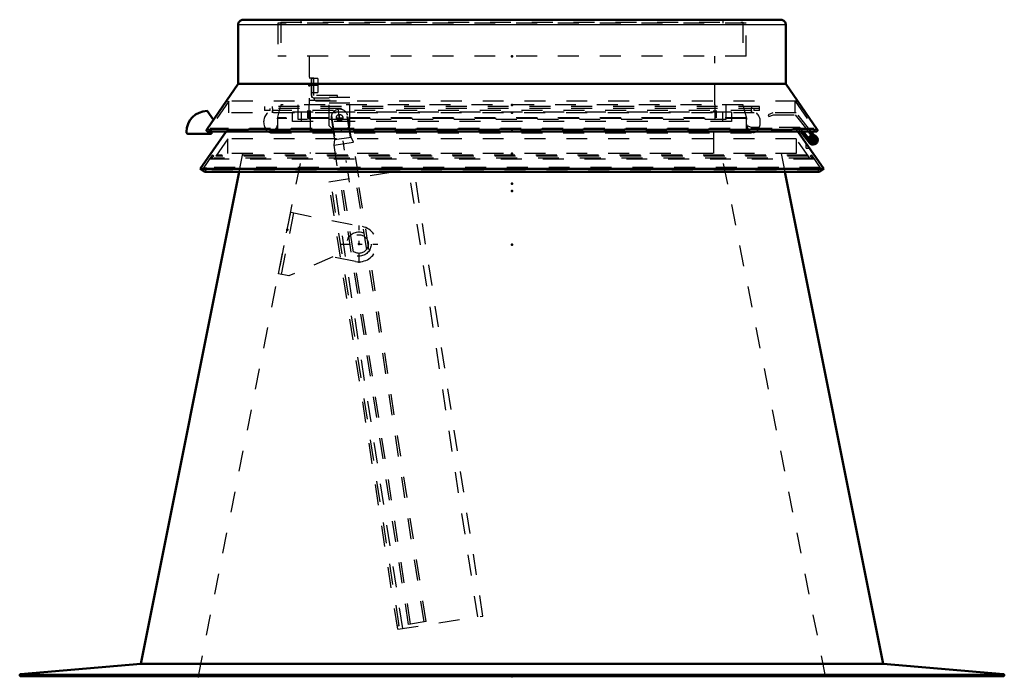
# Model space of a CAD drawing. Header units: millimetres. Extents: x 0 to 420, y 0 to 297.
# Tile 23 of 28: x 195 to 242, y 127 to 158. Entities that reach past the tile are written whole.
import ezdxf

# ---------------------------------------------------------------- set-up
doc = ezdxf.new("R2010")
doc.units = ezdxf.units.MM
doc.linetypes.add('Center', pattern=[1.5, 0.45, -0.5, 0.05, -0.5])
doc.linetypes.add('Dashed', pattern=[2, 1, -1])
for name, color, linetype, lineweight in [('2d ConnectionPoints', 7, 'Continuous', 50), ('AM_0', 7, 'Continuous', 50), ('AM_4', 3, 'Continuous', 25), ('AM_7', 7, 'Center', 25), ('AM_9', 6, 'Dashed', 25)]:
    doc.layers.add(name, color=color, linetype=linetype, lineweight=lineweight)

# ---------------------------------------------------------------- blocks, each defined once
blk = doc.blocks.new('42_FGS300606011C17U_0_in_6060C2111N1N4N_300Cl0__1203')
at = {"layer": 'AM_7'}
for p, q in [((210.751, 150.434), (210.191, 154.074)), ((210.277, 153.351), (210.277, 153.676)), ((210.115, 153.514), (210.44, 153.514))]:
    blk.add_line(p, q, dxfattribs=at)
at = {"layer": 'AM_9'}
for p, q in [((209.886, 153.618), (210.063, 152.469)), ((210.279, 153.919), (210.154, 153.899)), ((210.796, 152.582), (210.619, 153.731)), ((210.825, 152.586), (210.663, 153.638)), ((209.872, 153.517), (210.034, 152.464)), ((210.034, 152.464), (209.998, 152.206)), ((209.998, 152.206), (210.937, 152.35)), ((209.998, 152.206), (210.256, 150.527)), ((210.034, 152.464), (210.825, 152.586)), ((210.937, 152.35), (210.825, 152.586)), ((211.195, 150.671), (210.937, 152.35)), ((209.762, 150.451), (213.839, 151.078)), ((216.886, 129.642), (213.592, 151.04)), ((217.133, 129.68), (213.839, 151.078)), ((213.056, 129.053), (209.762, 150.451)), ((213.132, 129.216), (209.861, 150.466)), ((213.303, 129.091), (210.009, 150.489)), ((213.577, 129.285), (210.306, 150.534)), ((213.675, 129.3), (210.405, 150.55)), ((214.318, 129.399), (211.047, 150.649)), ((214.417, 129.414), (211.146, 150.664)), ((213.056, 129.053), (217.133, 129.68)), ((213.132, 129.216), (213.033, 129.201)), ((214.417, 129.414), (213.577, 129.285))]:
    blk.add_line(p, q, dxfattribs=at)
for points in [[(209.886, 153.618), (209.876, 153.567), (209.872, 153.523), (209.872, 153.516), (209.872, 153.516)], [(210.663, 153.637), (210.662, 153.64), (210.657, 153.654), (210.619, 153.731)]]:
    blk.add_lwpolyline(points, dxfattribs=at)
blk.add_circle((210.277, 153.514), 0.155, dxfattribs=at)
for start, end in [(107.7625, 165.0382), (32.4618, 89.7375)]:
    blk.add_arc((210.277, 153.514), 0.405, start, end, dxfattribs=at)
blk = doc.blocks.new('43_FGS300606011C110U_0_in_6060C2111N1N4N_300Cl0__1203')
at = {"layer": 'AM_7'}
for p, q in [((211.207, 146.58), (211.207, 148.365)), ((210.315, 147.473), (212.1, 147.473))]:
    blk.add_line(p, q, dxfattribs=at)
at = {"layer": 'AM_9'}
for p, q in [((207.355, 146.047), (207.94, 148.989)), ((207.502, 146.018), (208.087, 148.96)), ((207.94, 148.989), (211.373, 148.307)), ((209.962, 146.854), (207.845, 145.95)), ((211.041, 146.639), (209.962, 146.854)), ((207.845, 145.95), (207.355, 146.047))]:
    blk.add_line(p, q, dxfattribs=at)
for radius in [0.582, 0.446]:
    blk.add_circle((211.207, 147.473), radius, dxfattribs=at)
blk.add_arc((211.207, 147.473), 0.85, 258.75, 78.75, dxfattribs=at)
blk = doc.blocks.new('44_Flat_Glass_Skylight_300606011_11_0_in_6060C2111N1N4N_300Cl0__1203')
at = {"layer": 'AM_7'}
blk.add_line((209.259, 155.056), (208.935, 155.056), dxfattribs=at)
at = {"layer": 'AM_9'}
for p, q in [((209.05, 155.406), (208.825, 155.406)), ((208.925, 155.406), (208.925, 154.606)), ((208.95, 154.481), (208.95, 155.406)), ((209.245, 155.394), (208.95, 155.394)), ((209.05, 154.581), (209.05, 155.406)), ((209.245, 155.394), (209.245, 154.719)), ((208.95, 154.719), (209.245, 154.719)), ((210.175, 154.581), (209.05, 154.581)), ((210.175, 154.481), (210.175, 154.581)), ((208.825, 154.356), (210.775, 154.356)), ((210.775, 154.481), (208.95, 154.481)), ((209.075, 154.356), (209.075, 154.481)), ((209.075, 154.456), (209.775, 154.456)), ((209.775, 153.131), (209.775, 154.481)), ((209.775, 154.231), (210.775, 154.231)), ((210.775, 153.131), (210.775, 154.481)), ((209.925, 152.981), (209.775, 153.131)), ((210.775, 153.131), (210.625, 152.981)), ((209.925, 152.981), (210.625, 152.981))]:
    blk.add_line(p, q, dxfattribs=at)
blk.add_arc((209.075, 154.606), 0.15, 180, 270, dxfattribs=at)
blk = doc.blocks.new('45_Flat_Glass_Skylight_3006060_6_0_in_6060C2111N1N4N_300Cl0__1203')
at = {"layer": 'AM_9'}
for p, q in [((207.062, 153.95), (207.062, 154.05)), ((207.443, 154.05), (207.288, 153.47)), ((229.761, 153.47), (229.606, 154.05)), ((229.987, 154.05), (229.987, 153.95)), ((207.062, 153.75), (207.062, 153.85)), ((229.987, 153.85), (229.987, 153.75)), ((229.761, 153.47), (207.288, 153.47)), ((206.849, 152.844), (206.845, 152.849)), ((207.11, 152.849), (206.845, 152.849)), ((206.977, 152.796), (230.072, 152.796)), ((207.105, 152.844), (207.11, 152.849)), ((229.944, 152.844), (207.105, 152.844)), ((229.944, 152.844), (229.94, 152.849)), ((230.205, 152.849), (229.94, 152.849)), ((230.205, 152.849), (230.2, 152.844))]:
    blk.add_line(p, q, dxfattribs=at)
for points in [[(206.829, 153.75), (206.792, 153.71), (206.759, 153.667), (206.729, 153.621), (206.704, 153.573), (206.683, 153.522), (206.667, 153.47), (206.655, 153.417), (206.647, 153.363), (206.645, 153.309), (206.647, 153.254), (206.654, 153.2), (206.665, 153.147), (206.682, 153.095), (206.702, 153.044), (206.727, 152.996), (206.757, 152.95), (206.79, 152.906), (206.826, 152.866), (206.845, 152.849)], [(230.205, 152.849), (230.243, 152.887), (230.278, 152.929), (230.309, 152.974), (230.336, 153.022), (230.359, 153.071), (230.377, 153.123), (230.391, 153.175), (230.4, 153.229), (230.404, 153.283), (230.404, 153.338), (230.399, 153.392), (230.389, 153.446), (230.375, 153.498), (230.356, 153.55), (230.332, 153.599), (230.305, 153.646), (230.273, 153.69), (230.238, 153.732), (230.22, 153.75)], [(207.288, 153.47), (207.3, 153.417), (207.307, 153.363), (207.31, 153.308), (207.307, 153.254), (207.301, 153.2), (207.289, 153.147), (207.273, 153.095), (207.252, 153.044), (207.227, 152.996), (207.198, 152.95), (207.165, 152.906), (207.128, 152.866), (207.105, 152.844)], [(229.944, 152.844), (229.906, 152.882), (229.871, 152.924), (229.839, 152.969), (229.812, 153.016), (229.788, 153.065), (229.769, 153.116), (229.755, 153.169), (229.745, 153.222), (229.74, 153.277), (229.74, 153.331), (229.745, 153.386), (229.754, 153.439), (229.761, 153.47)], [(206.977, 152.796), (206.96, 152.796), (206.944, 152.798), (206.927, 152.802), (206.911, 152.807), (206.896, 152.814), (206.881, 152.821), (206.867, 152.83), (206.853, 152.841), (206.849, 152.844)], [(207.105, 152.844), (207.092, 152.833), (207.078, 152.824), (207.063, 152.816), (207.048, 152.809), (207.032, 152.804), (207.016, 152.799), (206.999, 152.797), (206.982, 152.796), (206.977, 152.796)], [(230.072, 152.796), (230.055, 152.796), (230.039, 152.798), (230.022, 152.802), (230.006, 152.807), (229.991, 152.814), (229.976, 152.821), (229.962, 152.83), (229.948, 152.841), (229.944, 152.844)], [(230.2, 152.844), (230.187, 152.833), (230.173, 152.824), (230.158, 152.816), (230.143, 152.809), (230.127, 152.804), (230.111, 152.799), (230.094, 152.797), (230.077, 152.796), (230.072, 152.796)]]:
    blk.add_lwpolyline(points, dxfattribs=at)
blk = doc.blocks.new('46_Flat_Glass_Skylight_3006060_12_0_in_6060C2111N1N4N_300Cl0__1203')
at = {"layer": 'AM_9'}
for p, q in [((208.029, 153.327), (208.029, 153.78)), ((229.02, 153.78), (208.029, 153.78)), ((208.44, 153.78), (208.44, 153.327)), ((228.609, 153.327), (228.609, 153.78)), ((229.02, 153.78), (229.02, 153.327)), ((229.02, 153.327), (208.029, 153.327))]:
    blk.add_line(p, q, dxfattribs=at)
blk = doc.blocks.new('47_Flat_Glass_Skylight_3006060_5_0_in_6060C2111N1N4N_300Cl0__1203')
at = {"layer": 'AM_9'}
for p, q in [((208.3, 153.423), (208.3, 154.125)), ((208.8, 154.125), (208.8, 153.423)), ((228.25, 153.423), (228.25, 154.125)), ((228.75, 154.125), (228.75, 153.423)), ((228.75, 153.423), (208.3, 153.423))]:
    blk.add_line(p, q, dxfattribs=at)
blk = doc.blocks.new('48_FGS30060602C4U_0_in_6060C2111N1N4N_300Cl0__1203')
at = {"layer": 'AM_9'}
for p, q in [((207.475, 158.088), (229.575, 158.088)), ((207.475, 158.088), (207.475, 156.45)), ((229.575, 158.088), (229.575, 156.45))]:
    blk.add_line(p, q, dxfattribs=at)
blk = doc.blocks.new('49_FGS300606011C33U_0_in_6060C2111N1N4N_300Cl0__1203')
at = {"layer": 'AM_0'}
for p, q in [((205.425, 155.125), (205.425, 157.95)), ((231.375, 158.2), (205.675, 158.2)), ((231.625, 157.95), (231.625, 155.125)), ((203.923, 152.95), (205.425, 155.125)), ((231.625, 155.125), (205.425, 155.125)), ((231.625, 155.125), (233.126, 152.95)), ((204.239, 153.407), (203.939, 153.835)), ((203.054, 152.735), (204.154, 152.735)), ((203.975, 152.852), (233.075, 152.852)), ((204.154, 152.735), (204.154, 152.852)), ((232.701, 152.852), (232.984, 152.497)), ((233.062, 152.559), (232.829, 152.852)), ((232.9, 152.521), (232.866, 152.615))]:
    blk.add_line(p, q, dxfattribs=at)
for points in [[(205.675, 158.2), (205.653, 158.199), (205.631, 158.196), (205.61, 158.191), (205.589, 158.185), (205.569, 158.177), (205.55, 158.167), (205.531, 158.155), (205.514, 158.142), (205.498, 158.127), (205.483, 158.111), (205.47, 158.093), (205.458, 158.075), (205.448, 158.056), (205.44, 158.036), (205.433, 158.015), (205.428, 157.993), (205.426, 157.972), (205.425, 157.95)], [(231.625, 157.95), (231.624, 157.972), (231.621, 157.993), (231.616, 158.015), (231.61, 158.036), (231.601, 158.056), (231.591, 158.075), (231.579, 158.093), (231.566, 158.111), (231.551, 158.127), (231.535, 158.142), (231.518, 158.155), (231.5, 158.167), (231.48, 158.177), (231.46, 158.185), (231.439, 158.191), (231.418, 158.196), (231.396, 158.199), (231.375, 158.2)], [(203.975, 152.852), (203.969, 152.853), (203.964, 152.853), (203.958, 152.855), (203.953, 152.856), (203.948, 152.858), (203.943, 152.861), (203.939, 152.864), (203.934, 152.867), (203.93, 152.871), (203.927, 152.875), (203.923, 152.879), (203.92, 152.884), (203.918, 152.888), (203.916, 152.894), (203.914, 152.899), (203.913, 152.904), (203.912, 152.909), (203.912, 152.915), (203.912, 152.92), (203.913, 152.926), (203.914, 152.931), (203.916, 152.936), (203.918, 152.941), (203.92, 152.946), (203.923, 152.95)], [(233.126, 152.95), (233.129, 152.946), (233.132, 152.941), (233.134, 152.936), (233.135, 152.931), (233.136, 152.925), (233.137, 152.92), (233.137, 152.914), (233.137, 152.909), (233.136, 152.904), (233.135, 152.898), (233.133, 152.893), (233.131, 152.888), (233.129, 152.883), (233.126, 152.879), (233.122, 152.874), (233.119, 152.87), (233.115, 152.867), (233.11, 152.863), (233.106, 152.861), (233.101, 152.858), (233.096, 152.856), (233.091, 152.854), (233.085, 152.853), (233.08, 152.853), (233.075, 152.852)]]:
    blk.add_lwpolyline(points, dxfattribs=at)
for centre, radius, start, end in [((203.954, 152.835), 1, 90.8594, 180), ((203.054, 152.835), 0.1, 180, 270), ((232.925, 152.45), 0.175, 109.93, 38.4984), ((232.925, 152.45), 0.075, 109.93, 38.4984)]:
    blk.add_arc(centre, radius, start, end, dxfattribs=at)
at = {"layer": 'AM_4'}
for p, q in [((231.625, 157.95), (205.425, 157.95)), ((233.126, 152.95), (203.923, 152.95))]:
    blk.add_line(p, q, dxfattribs=at)
at = {"layer": 'AM_9'}
for p, q in [((207.325, 158.033), (207.325, 156.45)), ((229.725, 158.033), (207.325, 158.033)), ((208.425, 158.2), (208.425, 158.033)), ((228.625, 158.033), (228.625, 158.2)), ((229.725, 156.45), (229.725, 158.033)), ((229.725, 156.45), (207.325, 156.45)), ((208.825, 156.45), (208.825, 154.125)), ((228.225, 154.125), (228.225, 156.45)), ((204.975, 154.297), (204.082, 153.004)), ((232.125, 154.297), (204.925, 154.297)), ((204.925, 154.297), (204.925, 154.225)), ((204.975, 153.75), (204.975, 154.297)), ((206.687, 154.05), (206.687, 153.85)), ((230.362, 154.05), (206.687, 154.05)), ((207.465, 154.125), (207.465, 154.05)), ((229.585, 154.125), (207.465, 154.125)), ((229.585, 154.05), (229.585, 154.125)), ((230.362, 153.85), (230.362, 154.05)), ((232.075, 154.297), (232.968, 153.004)), ((232.075, 153.75), (232.075, 154.297)), ((232.125, 154.297), (232.125, 154.225)), ((232.115, 153.75), (204.975, 153.75)), ((230.362, 153.95), (206.687, 153.95)), ((206.962, 153.85), (206.687, 153.85)), ((206.962, 153.85), (206.962, 153.95)), ((207.062, 153.95), (207.062, 153.75)), ((229.987, 153.85), (207.062, 153.85)), ((229.987, 153.75), (229.987, 153.95)), ((230.087, 153.95), (230.087, 153.85)), ((230.362, 153.85), (230.087, 153.85)), ((231.008, 153.75), (230.777, 153.658)), ((230.777, 153.658), (230.814, 153.565)), ((230.814, 153.565), (231.027, 153.65)), ((231.027, 153.65), (232.067, 153.65)), ((232.067, 153.65), (232.701, 152.852)), ((232.829, 152.852), (232.115, 153.75)), ((204.154, 152.974), (204.013, 152.865)), ((233.037, 152.865), (204.013, 152.865)), ((204.082, 153.004), (204.14, 152.963)), ((232.968, 153.004), (204.082, 153.004)), ((232.909, 152.963), (204.14, 152.963)), ((204.154, 152.852), (204.154, 152.974)), ((232.869, 152.606), (232.764, 152.519)), ((232.962, 152.685), (232.886, 152.62)), ((232.909, 152.963), (232.968, 153.004)), ((233.037, 152.865), (232.909, 152.963))]:
    blk.add_line(p, q, dxfattribs=at)
for points in [[(204.013, 152.865), (204.008, 152.862), (204.003, 152.859), (203.998, 152.857), (203.993, 152.855), (203.988, 152.854), (203.983, 152.853), (203.977, 152.852), (203.975, 152.852)], [(233.075, 152.852), (233.069, 152.853), (233.064, 152.853), (233.059, 152.855), (233.053, 152.856), (233.048, 152.858), (233.044, 152.861), (233.039, 152.864), (233.037, 152.865)]]:
    blk.add_lwpolyline(points, dxfattribs=at)
blk = doc.blocks.new('50_Flat_Glass_Skylight_30060601_23_0_in_6060C2111N1N4N_300Cl0__1203')
at = {"layer": 'AM_0'}
for p, q in [((203.606, 151.066), (204.857, 152.852)), ((232.194, 152.852), (233.444, 151.066)), ((232.328, 152.852), (232.749, 152.31)), ((232.751, 152.47), (232.454, 152.852)), ((232.596, 152.67), (232.596, 152.507)), ((232.724, 152.55), (232.773, 152.536)), ((203.809, 150.924), (203.606, 151.066)), ((233.444, 151.066), (203.606, 151.066)), ((233.242, 150.924), (203.809, 150.924)), ((233.444, 151.066), (233.242, 150.924))]:
    blk.add_line(p, q, dxfattribs=at)
for radius, start, end in [(0.225, 109.0271, 153.4798), (0.225, 218.3964, 77.4408), (0.125, 91.6285, 109.93)]:
    blk.add_arc((232.925, 152.45), radius, start, end, dxfattribs=at)
at = {"layer": 'AM_7'}
for p, q in [((232.925, 152.214), (232.925, 152.686)), ((232.689, 152.45), (233.161, 152.45))]:
    blk.add_line(p, q, dxfattribs=at)
at = {"layer": 'AM_9'}
for p, q in [((208.765, 153.5), (208.765, 153.85)), ((208.875, 153.85), (208.875, 151.8)), ((228.175, 151.8), (228.175, 153.85)), ((228.285, 153.85), (228.285, 153.5)), ((229.725, 153.5), (207.325, 153.5)), ((207.325, 152.95), (207.325, 153.5)), ((229.725, 153.5), (229.725, 152.95)), ((229.78, 153.123), (229.775, 153.05)), ((229.975, 153.05), (229.78, 153.123)), ((204.857, 152.852), (204.925, 152.95)), ((204.925, 152.95), (232.252, 152.95)), ((229.775, 153.05), (229.775, 152.95)), ((232.301, 153.05), (229.975, 153.05)), ((232.125, 152.95), (232.194, 152.852)), ((232.252, 152.95), (232.328, 152.852)), ((232.454, 152.852), (232.301, 153.05)), ((204.925, 152.497), (204.249, 151.531)), ((232.125, 152.497), (204.925, 152.497)), ((204.925, 151.8), (204.925, 152.497)), ((232.125, 152.497), (232.125, 151.8)), ((232.801, 151.531), (232.125, 152.497)), ((232.596, 152.05), (232.596, 152.277)), ((232.827, 152.372), (232.751, 152.47)), ((232.773, 152.536), (232.823, 152.522)), ((204.19, 151.725), (203.731, 151.07)), ((204.259, 151.677), (204.156, 151.677)), ((204.188, 151.574), (204.259, 151.677)), ((204.259, 151.677), (204.19, 151.725)), ((232.699, 151.677), (204.351, 151.677)), ((232.665, 151.725), (204.385, 151.725)), ((232.125, 151.8), (204.925, 151.8)), ((232.596, 152.05), (232.755, 152.05)), ((232.861, 151.725), (232.791, 151.677)), ((232.895, 151.677), (232.791, 151.677)), ((232.791, 151.677), (232.863, 151.574)), ((233.319, 151.07), (232.861, 151.725)), ((232.997, 151.531), (204.054, 151.531)), ((204.188, 151.574), (204.084, 151.574)), ((204.249, 151.531), (204.188, 151.574)), ((232.771, 151.574), (204.279, 151.574)), ((232.863, 151.574), (232.801, 151.531)), ((232.966, 151.574), (232.863, 151.574)), ((203.731, 151.07), (203.801, 151.021)), ((203.835, 151.07), (203.731, 151.07)), ((203.847, 151.088), (203.743, 151.088)), ((233.282, 151.124), (203.768, 151.124)), ((203.801, 151.021), (203.872, 151.124)), ((203.923, 151.088), (203.809, 150.924)), ((203.872, 151.124), (203.923, 151.088)), ((233.174, 151.021), (203.877, 151.021)), ((233.139, 151.07), (203.911, 151.07)), ((233.127, 151.088), (203.923, 151.088)), ((233.127, 151.088), (233.178, 151.124)), ((233.242, 150.924), (233.127, 151.088)), ((233.178, 151.124), (233.25, 151.021)), ((233.307, 151.088), (233.203, 151.088)), ((233.319, 151.07), (233.216, 151.07)), ((233.25, 151.021), (233.319, 151.07))]:
    blk.add_line(p, q, dxfattribs=at)
for radius, start, end in [(0.225, 77.4408, 109.0271), (0.125, 109.93, 144.9363), (0.125, 218.5838, 91.6285)]:
    blk.add_arc((232.925, 152.45), radius, start, end, dxfattribs=at)
blk = doc.blocks.new('51_FGS300606011101U_0_in_6060C2111N1N4N_300Cl0__1203')
at = {"layer": 'AM_0'}
for p, q in [((200.773, 127.403), (205.475, 150.924)), ((231.575, 150.924), (236.277, 127.403)), ((195.021, 126.9), (200.773, 127.403)), ((200.773, 127.403), (236.277, 127.403)), ((236.277, 127.403), (242.03, 126.9)), ((195.025, 126.8), (242.025, 126.8))]:
    blk.add_line(p, q, dxfattribs=at)
for points in [[(195.021, 126.9), (195.016, 126.899), (195.012, 126.898), (195.008, 126.897), (195.004, 126.895), (195, 126.893), (194.996, 126.891), (194.993, 126.888), (194.99, 126.885), (194.987, 126.882), (194.984, 126.879), (194.982, 126.875), (194.98, 126.871), (194.978, 126.867), (194.977, 126.863), (194.976, 126.859), (194.975, 126.854), (194.975, 126.85), (194.975, 126.846), (194.976, 126.841), (194.977, 126.837), (194.978, 126.833), (194.98, 126.829), (194.982, 126.825), (194.984, 126.821), (194.987, 126.818), (194.99, 126.815), (194.993, 126.812), (194.996, 126.809), (195, 126.807), (195.004, 126.805), (195.008, 126.803), (195.012, 126.802), (195.016, 126.801), (195.021, 126.8), (195.025, 126.8)], [(242.025, 126.8), (242.03, 126.8), (242.034, 126.801), (242.038, 126.802), (242.042, 126.803), (242.046, 126.805), (242.05, 126.807), (242.054, 126.809), (242.057, 126.812), (242.061, 126.815), (242.064, 126.818), (242.066, 126.821), (242.069, 126.825), (242.071, 126.829), (242.072, 126.833), (242.074, 126.837), (242.075, 126.841), (242.075, 126.846), (242.075, 126.85), (242.075, 126.854), (242.075, 126.859), (242.074, 126.863), (242.072, 126.867), (242.071, 126.871), (242.069, 126.875), (242.066, 126.879), (242.064, 126.882), (242.061, 126.885), (242.057, 126.888), (242.054, 126.891), (242.05, 126.893), (242.046, 126.895), (242.042, 126.897), (242.038, 126.898), (242.034, 126.899), (242.03, 126.9)]]:
    blk.add_lwpolyline(points, dxfattribs=at)
at = {"layer": 'AM_4'}
blk.add_line((195.021, 126.9), (242.03, 126.9), dxfattribs=at)
at = {"layer": 'AM_9'}
for p, q in [((203.525, 126.8), (208.499, 151.8)), ((205.475, 150.924), (205.65, 151.8)), ((233.525, 126.8), (228.552, 151.8)), ((231.4, 151.8), (231.575, 150.924))]:
    blk.add_line(p, q, dxfattribs=at)

msp = doc.modelspace()

# ---------------------------------------------------------------- linework, layer by layer
at = {"layer": '2d ConnectionPoints'}
for p in [(218.525, 156.45), (218.525, 156.45), (208.825, 155.056), (208.825, 155.056), (218.525, 154.125), (218.525, 154.125), (218.525, 154.125), (218.525, 153.75), (218.525, 153.75), (218.525, 152.95), (232.925, 152.45), (232.925, 152.45), (218.525, 151.8), (218.525, 151.8), (218.525, 151.8), (218.525, 150.366), (218.525, 150.013), (218.525, 150.013), (218.525, 150.013), (218.525, 150.013), (218.525, 150.013), (207.774, 148.156), (207.774, 148.156), (211.207, 147.473), (211.207, 147.473), (218.525, 147.436), (203.525, 126.8), (218.525, 126.8), (218.525, 126.8)]:
    msp.add_point(p, dxfattribs=at)

# ---------------------------------------------------------------- block references
for name in ['49_FGS300606011C33U_0_in_6060C2111N1N4N_300Cl0__1203', '48_FGS30060602C4U_0_in_6060C2111N1N4N_300Cl0__1203', '44_Flat_Glass_Skylight_300606011_11_0_in_6060C2111N1N4N_300Cl0__1203', '45_Flat_Glass_Skylight_3006060_6_0_in_6060C2111N1N4N_300Cl0__1203', '47_Flat_Glass_Skylight_3006060_5_0_in_6060C2111N1N4N_300Cl0__1203', '42_FGS300606011C17U_0_in_6060C2111N1N4N_300Cl0__1203', '50_Flat_Glass_Skylight_30060601_23_0_in_6060C2111N1N4N_300Cl0__1203', '46_Flat_Glass_Skylight_3006060_12_0_in_6060C2111N1N4N_300Cl0__1203', '51_FGS300606011101U_0_in_6060C2111N1N4N_300Cl0__1203', '43_FGS300606011C110U_0_in_6060C2111N1N4N_300Cl0__1203']:
    msp.add_blockref(name, (0, 0))

doc.saveas('drawing.dxf')
